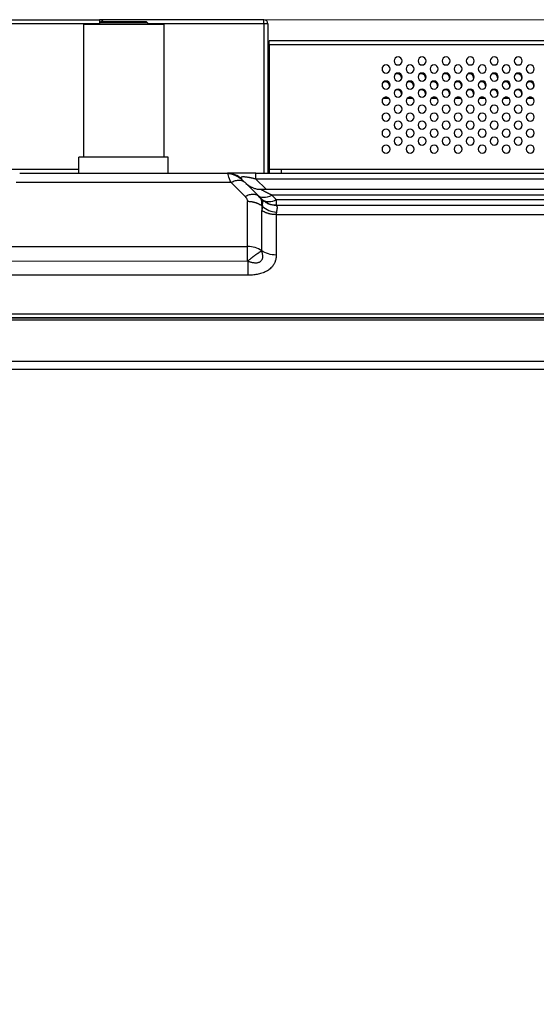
# Model space of a CAD drawing. Header units: millimetres. Extents: x 0 to 1118, y 0 to 864.
# Tile 53 of 256: x 432 to 458, y 647 to 696. Entities that reach past the tile are written whole.
import ezdxf

# ---------------------------------------------------------------- set-up
doc = ezdxf.new("R2010")
doc.units = ezdxf.units.MM
doc.styles.add('SLDTEXTSTYLE5', font='TXT', dxfattribs={"width": 0.75})
doc.dimstyles.new('SLDDIMSTYLE5', dxfattribs={"dimtxt": 4.7625, "dimasz": 3.556, "dimexe": 0, "dimexo": 0.0625, "dimgap": 1.190625, "dimtad": 1, "dimlfac": 5, "dimrnd": 1e-09, "dimzin": 4, "dimdsep": 46, "dimtxsty": 'SLDTEXTSTYLE5', "dimsah": 1, "dimcen": 0.09, "dimadec": 0, "dimazin": 1, "dimtfac": 1, "dimtofl": 0, "dimtmove": 0, "dimatfit": 3, "dimfxl": 1, "dimfrac": 2, "dimtolj": 1, "dimtzin": 12, "dimarcsym": 0})

# ---------------------------------------------------------------- blocks, each defined once
blk = doc.blocks.new('_D_13')
at = {"color": 7, "linetype": 'Continuous', "lineweight": 0}
for p, q in [((436.842, 696.328), (570.57, 696.328)), ((569.57, 696.328), (569.57, 678.888)), ((550.562, 678.888), (570.57, 678.888)), ((569.57, 678.888), (569.57, 595.687))]:
    blk.add_line(p, q, dxfattribs=at)
at = {"color": 7, "linetype": 'Continuous', "lineweight": 18}
for points in [[(569.57, 696.328), (569.189, 692.772), (569.951, 692.772)], [(569.57, 678.888), (569.951, 682.444), (569.189, 682.444)]]:
    blk.add_solid(points, dxfattribs=at)
at = {"color": 7, "linetype": 'Continuous', "lineweight": 18, "char_height": 4.7625, "attachment_point": 1, "rotation": 90, "style": 'SLDTEXTSTYLE5'}
for s, insert in [('(to Speaker Cover)', (563.431, 611.518)), ('87.20', (563.431, 595.687))]:
    blk.add_mtext(s, dxfattribs=dict(at, insert=insert))

msp = doc.modelspace()

# ---------------------------------------------------------------- linework, layer by layer
at = {"color": 7, "linetype": 'Continuous', "lineweight": 25}
for p, q in [((278.242, 696.3279), (435.842, 696.3279)), ((435.842, 696.3279), (435.842, 696.1279)), ((444.042, 696.3279), (435.842, 696.3279)), ((435.843, 696.1679), (435.903, 696.2279)), ((437.043, 696.1679), (435.843, 696.1679)), ((435.843, 696.1679), (435.843, 696.0879)), ((437.043, 696.2279), (435.903, 696.2279)), ((438.183, 696.2279), (437.043, 696.2279)), ((438.243, 696.1679), (437.043, 696.1679)), ((438.243, 696.1679), (438.183, 696.2279)), ((438.243, 696.1679), (438.243, 696.0879)), ((444.042, 696.1279), (444.042, 696.3279)), ((435.043, 696.0879), (435.043, 689.4679)), ((439.043, 696.0879), (435.043, 696.0879)), ((439.043, 696.0879), (439.043, 689.4679)), ((444.042, 696.1279), (444.042, 688.6679)), ((444.242, 696.1279), (444.042, 696.1279)), ((444.242, 696.1279), (444.242, 688.6679)), ((506.7014, 695.2679), (444.3086, 695.2679)), ((444.3086, 695.0679), (444.3086, 695.2679)), ((444.242, 695.0679), (444.3086, 695.0679)), ((444.3086, 694.8679), (444.242, 694.8679)), ((444.3086, 695.0679), (444.3086, 688.8679)), ((450.0073, 692.4194), (450.2683, 692.4194)), ((450.1865, 692.4618), (450.0891, 692.4618)), ((451.2073, 692.4194), (451.4683, 692.4194)), ((451.3865, 692.4618), (451.2891, 692.4618)), ((452.4073, 692.4194), (452.6683, 692.4194)), ((452.5865, 692.4618), (452.4891, 692.4618)), ((453.6073, 692.4194), (453.8683, 692.4194)), ((453.7865, 692.4618), (453.6891, 692.4618)), ((454.8073, 692.4194), (455.0683, 692.4194)), ((454.9865, 692.4618), (454.8891, 692.4618)), ((456.0073, 692.4194), (456.2683, 692.4194)), ((456.1865, 692.4618), (456.0891, 692.4618)), ((457.2073, 692.4194), (457.416, 692.4194)), ((457.3865, 692.4618), (457.2891, 692.4618)), ((457.416, 692.4519), (457.416, 692.4194)), ((444.3086, 692.1436), (444.242, 692.0965)), ((434.813, 688.6679), (434.813, 689.4679)), ((439.273, 689.4679), (434.813, 689.4679)), ((439.273, 688.6679), (439.273, 689.4679)), ((279.273, 688.8679), (434.813, 688.8679)), ((444.3086, 689.258), (444.242, 689.2365)), ((444.3086, 688.8679), (444.3086, 688.6679)), ((444.3086, 688.8679), (444.9086, 688.8679)), ((444.9086, 688.8679), (444.9086, 688.6679)), ((444.9086, 688.8679), (505.2654, 688.8679)), ((431.8578, 688.6679), (442.2282, 688.6679)), ((442.2388, 688.6411), (442.2282, 688.6679)), ((442.8709, 688.4333), (442.8621, 688.4412)), ((443.6424, 688.6679), (539.7637, 688.6679)), ((539.7637, 688.375), (443.6424, 688.375)), ((442.4039, 688.1992), (431.6821, 688.1992)), ((442.4039, 688.1992), (443.1039, 687.4992)), ((443.111, 688.1992), (443.0495, 688.2379)), ((443.811, 687.4992), (443.111, 688.1992)), ((443.2319, 688.0806), (443.2491, 688.0617)), ((443.8566, 687.8679), (499.5764, 687.8679)), ((443.8239, 687.4792), (443.75, 687.5485)), ((443.811, 687.4992), (443.7504, 687.5374)), ((443.8345, 687.4624), (443.811, 687.4992)), ((443.811, 687.4992), (443.9678, 687.3425)), ((444.0176, 687.296), (443.9761, 687.3335)), ((444.6566, 687.3607), (444.4424, 687.575)), ((499.5764, 687.575), (444.4424, 687.575)), ((444.6566, 687.3607), (499.5764, 687.3607)), ((443.2282, 685.0093), (443.2282, 687.2506)), ((443.9353, 687.0436), (443.9678, 687.0111)), ((444.6566, 687.0679), (540.5151, 687.0679)), ((443.9421, 684.7974), (443.945, 686.8095)), ((444.6565, 686.5992), (444.6565, 684.585)), ((540.5151, 686.5992), (444.6565, 686.5992)), ((430.8578, 685.0093), (443.2283, 685.0093)), ((443.2282, 684.2768), (443.2282, 685.0093)), ((430.8577, 684.2932), (443.2352, 684.2768)), ((443.2424, 683.5751), (430.8578, 683.5751)), ((164.499, 681.4679), (549.587, 681.4679)), ((547.742, 681.4279), (166.342, 681.4279)), ((168.6152, 681.6436), (545.4708, 681.6436)), ((547.742, 681.3279), (166.342, 681.3279)), ((166.342, 679.2879), (547.742, 679.2879)), ((166.342, 678.8879), (547.742, 678.8879))]:
    msp.add_line(p, q, dxfattribs=at)
at = {"color": 8, "linetype": 'Continuous', "lineweight": 25}
for p, q in [((435.842, 696.1279), (278.243, 696.1279)), ((435.842, 696.1279), (435.842, 696.0879)), ((444.042, 696.1279), (438.243, 696.1279)), ((506.5767, 695.0679), (444.3086, 695.0679)), ((457.5228, 692.3439), (457.416, 692.4194)), ((444.3086, 692.0277), (444.242, 691.9806)), ((444.1495, 687.8679), (443.6424, 688.375))]:
    msp.add_line(p, q, dxfattribs=at)
at = {"color": 7, "linetype": 'Continuous', "lineweight": 25, "flags": 128}
for points in [[(450.9086, 693.4279), (450.8934, 693.3513), (450.8835, 693.3308)], [(452.1086, 693.4279), (452.0934, 693.3513), (452.0835, 693.3308)], [(453.3086, 693.4279), (453.2934, 693.3513), (453.2835, 693.3308)], [(454.5086, 693.4279), (454.4934, 693.3513), (454.4835, 693.3308)], [(455.7086, 693.4279), (455.6934, 693.3513), (455.6835, 693.3308)], [(456.9086, 693.4279), (456.8934, 693.3513), (456.8835, 693.3308)], [(450.3086, 693.0279), (450.2934, 692.9513), (450.2835, 692.9308)], [(451.5086, 693.0279), (451.4934, 692.9513), (451.4835, 692.9308)], [(452.7086, 693.0279), (452.6934, 692.9513), (452.6835, 692.9308)], [(453.9086, 693.0279), (453.8934, 692.9513), (453.8835, 692.9308)], [(455.1086, 693.0279), (455.0934, 692.9513), (455.0835, 692.9308)], [(456.3086, 693.0279), (456.2934, 692.9513), (456.2835, 692.9308)], [(457.5086, 693.0279), (457.4934, 692.9513), (457.4835, 692.9308)], [(450.9086, 692.6279), (450.8934, 692.5513), (450.8835, 692.5308)], [(452.1086, 692.6279), (452.0934, 692.5513), (452.0835, 692.5308)], [(453.3086, 692.6279), (453.2934, 692.5513), (453.2835, 692.5308)], [(454.5086, 692.6279), (454.4934, 692.5513), (454.4835, 692.5308)], [(455.7086, 692.6279), (455.6934, 692.5513), (455.6835, 692.5308)], [(456.9086, 692.6279), (456.8934, 692.5513), (456.8835, 692.5308)], [(444.6566, 687.3607), (444.6566, 687.2948), (444.6566, 687.2364), (444.6566, 687.1859), (444.6566, 687.144), (444.6566, 687.1109), (444.6566, 687.0871), (444.6566, 687.0727), (444.6566, 687.0679)]]:
    msp.add_lwpolyline(points, dxfattribs=at)
at = {"color": 7, "linetype": 'Continuous', "lineweight": 25}
for centre, radius, start, end in [((435.842, 696.1279), 0.2, 30, 90), ((444.042, 696.1279), 0.2, 0, 90), ((450.7378, 694.2679), 0.2, 0, 180), ((450.7378, 694.2679), 0.2, 180, 0), ((451.9378, 694.2679), 0.2, 0, 180), ((451.9378, 694.2679), 0.2, 180, 0), ((453.1378, 694.2679), 0.2, 0, 180), ((453.1378, 694.2679), 0.2, 180, 0), ((454.3378, 694.2679), 0.2, 0, 180), ((454.3378, 694.2679), 0.2, 180, 0), ((455.5378, 694.2679), 0.2, 0, 180), ((455.5378, 694.2679), 0.2, 180, 0), ((456.7378, 694.2679), 0.2, 0, 180), ((456.7378, 694.2679), 0.2, 180, 0), ((450.1378, 693.8679), 0.2, 0, 180), ((450.1378, 693.8679), 0.2, 180, 0), ((451.3378, 693.8679), 0.2, 0, 180), ((451.3378, 693.8679), 0.2, 180, 0), ((452.5378, 693.8679), 0.2, 0, 180), ((452.5378, 693.8679), 0.2, 180, 0), ((453.7378, 693.8679), 0.2, 0, 180), ((453.7378, 693.8679), 0.2, 180, 0), ((454.9378, 693.8679), 0.2, 0, 180), ((454.9378, 693.8679), 0.2, 180, 0), ((456.1378, 693.8679), 0.2, 0, 180), ((456.1378, 693.8679), 0.2, 180, 0), ((457.3378, 693.8679), 0.2, 0, 180), ((457.3378, 693.8679), 0.2, 180, 0), ((450.1378, 693.0679), 0.2, 0, 180), ((450.1086, 693.0279), 0.2, 0, 136.76157), ((450.7378, 693.4679), 0.2, 0, 180), ((450.7378, 693.4679), 0.2, 180, 0), ((450.7086, 693.4279), 0.2, 0, 136.76157), ((451.3378, 693.0679), 0.2, 0, 180), ((451.3086, 693.0279), 0.2, 0, 136.76157), ((451.9378, 693.4679), 0.2, 0, 180), ((451.9378, 693.4679), 0.2, 180, 0), ((451.9086, 693.4279), 0.2, 0, 136.76157), ((452.5378, 693.0679), 0.2, 0, 180), ((452.5086, 693.0279), 0.2, 0, 136.76157), ((453.1378, 693.4679), 0.2, 0, 180), ((453.1378, 693.4679), 0.2, 180, 0), ((453.1086, 693.4279), 0.2, 0, 136.76157), ((453.7378, 693.0679), 0.2, 0, 180), ((453.7086, 693.0279), 0.2, 0, 136.76157), ((454.3378, 693.4679), 0.2, 0, 180), ((454.3378, 693.4679), 0.2, 180, 0), ((454.3086, 693.4279), 0.2, 0, 136.76157), ((454.9378, 693.0679), 0.2, 0, 180), ((454.9086, 693.0279), 0.2, 0, 136.76157), ((455.5378, 693.4679), 0.2, 0, 180), ((455.5378, 693.4679), 0.2, 180, 0), ((455.5086, 693.4279), 0.2, 0, 136.76157), ((456.1378, 693.0679), 0.2, 0, 180), ((456.1086, 693.0279), 0.2, 0, 136.76157), ((456.7378, 693.4679), 0.2, 0, 180), ((456.7378, 693.4679), 0.2, 180, 0), ((456.7086, 693.4279), 0.2, 0, 136.76157), ((457.3378, 693.0679), 0.2, 0, 180), ((457.3086, 693.0279), 0.2, 0, 136.76157), ((450.1378, 693.0679), 0.2, 180, 0), ((450.7378, 692.6679), 0.2, 0, 180), ((450.7086, 692.6279), 0.2, 0, 136.76157), ((451.3378, 693.0679), 0.2, 180, 0), ((451.9378, 692.6679), 0.2, 0, 180), ((451.9086, 692.6279), 0.2, 0, 136.76157), ((452.5378, 693.0679), 0.2, 180, 0), ((453.1378, 692.6679), 0.2, 0, 180), ((453.1086, 692.6279), 0.2, 0, 136.76157), ((453.7378, 693.0679), 0.2, 180, 0), ((454.3378, 692.6679), 0.2, 0, 180), ((454.3086, 692.6279), 0.2, 0, 136.76157), ((454.9378, 693.0679), 0.2, 180, 0), ((455.5378, 692.6679), 0.2, 0, 180), ((455.5086, 692.6279), 0.2, 0, 136.76157), ((456.1378, 693.0679), 0.2, 180, 0), ((456.7378, 692.6679), 0.2, 0, 180), ((456.7086, 692.6279), 0.2, 0, 136.76157), ((457.3378, 693.0679), 0.2, 180, 0), ((450.1378, 692.2679), 0.2, 0, 180), ((450.1378, 692.2679), 0.2, 180, 0), ((450.7378, 692.6679), 0.2, 180, 0), ((451.3378, 692.2679), 0.2, 0, 180), ((451.3378, 692.2679), 0.2, 180, 0), ((451.9378, 692.6679), 0.2, 180, 0), ((452.5378, 692.2679), 0.2, 0, 180), ((452.5378, 692.2679), 0.2, 180, 0), ((453.1378, 692.6679), 0.2, 180, 0), ((453.7378, 692.2679), 0.2, 0, 180), ((453.7378, 692.2679), 0.2, 180, 0), ((454.3378, 692.6679), 0.2, 180, 0), ((454.9378, 692.2679), 0.2, 0, 180), ((454.9378, 692.2679), 0.2, 180, 0), ((455.5378, 692.6679), 0.2, 180, 0), ((456.1378, 692.2679), 0.2, 0, 180), ((456.1378, 692.2679), 0.2, 180, 0), ((456.7378, 692.6679), 0.2, 180, 0), ((457.3378, 692.2679), 0.2, 0, 180), ((457.3378, 692.2679), 0.2, 180, 0), ((450.7378, 691.8679), 0.2, 0, 180), ((450.7378, 691.8679), 0.2, 180, 0), ((451.9378, 691.8679), 0.2, 0, 180), ((451.9378, 691.8679), 0.2, 180, 0), ((453.1378, 691.8679), 0.2, 0, 180), ((453.1378, 691.8679), 0.2, 180, 0), ((454.3378, 691.8679), 0.2, 0, 180), ((454.3378, 691.8679), 0.2, 180, 0), ((455.5378, 691.8679), 0.2, 0, 180), ((455.5378, 691.8679), 0.2, 180, 0), ((456.7378, 691.8679), 0.2, 0, 180), ((456.7378, 691.8679), 0.2, 180, 0), ((450.1378, 691.4679), 0.2, 0, 180), ((450.1378, 691.4679), 0.2, 180, 0), ((450.7378, 691.0679), 0.2, 0, 180), ((451.3378, 691.4679), 0.2, 0, 180), ((451.3378, 691.4679), 0.2, 180, 0), ((451.9378, 691.0679), 0.2, 0, 180), ((452.5378, 691.4679), 0.2, 0, 180), ((452.5378, 691.4679), 0.2, 180, 0), ((453.1378, 691.0679), 0.2, 0, 180), ((453.7378, 691.4679), 0.2, 0, 180), ((453.7378, 691.4679), 0.2, 180, 0), ((454.3378, 691.0679), 0.2, 0, 180), ((454.9378, 691.4679), 0.2, 0, 180), ((454.9378, 691.4679), 0.2, 180, 0), ((455.5378, 691.0679), 0.2, 0, 180), ((456.1378, 691.4679), 0.2, 0, 180), ((456.1378, 691.4679), 0.2, 180, 0), ((456.7378, 691.0679), 0.2, 0, 180), ((457.3378, 691.4679), 0.2, 0, 180), ((457.3378, 691.4679), 0.2, 180, 0), ((450.1378, 690.6679), 0.2, 0, 180), ((450.7378, 691.0679), 0.2, 180, 0), ((451.3378, 690.6679), 0.2, 0, 180), ((451.9378, 691.0679), 0.2, 180, 0), ((452.5378, 690.6679), 0.2, 0, 180), ((453.1378, 691.0679), 0.2, 180, 0), ((453.7378, 690.6679), 0.2, 0, 180), ((454.3378, 691.0679), 0.2, 180, 0), ((454.9378, 690.6679), 0.2, 0, 180), ((455.5378, 691.0679), 0.2, 180, 0), ((456.1378, 690.6679), 0.2, 0, 180), ((456.7378, 691.0679), 0.2, 180, 0), ((457.3378, 690.6679), 0.2, 0, 180), ((450.1378, 690.6679), 0.2, 180, 0), ((450.7378, 690.2679), 0.2, 0, 180), ((450.7378, 690.2679), 0.2, 180, 0), ((451.3378, 690.6679), 0.2, 180, 0), ((451.9378, 690.2679), 0.2, 0, 180), ((451.9378, 690.2679), 0.2, 180, 0), ((452.5378, 690.6679), 0.2, 180, 0), ((453.1378, 690.2679), 0.2, 0, 180), ((453.1378, 690.2679), 0.2, 180, 0), ((453.7378, 690.6679), 0.2, 180, 0), ((454.3378, 690.2679), 0.2, 0, 180), ((454.3378, 690.2679), 0.2, 180, 0), ((454.9378, 690.6679), 0.2, 180, 0), ((455.5378, 690.2679), 0.2, 0, 180), ((455.5378, 690.2679), 0.2, 180, 0), ((456.1378, 690.6679), 0.2, 180, 0), ((456.7378, 690.2679), 0.2, 0, 180), ((456.7378, 690.2679), 0.2, 180, 0), ((457.3378, 690.6679), 0.2, 180, 0), ((450.1378, 689.8679), 0.2, 0, 180), ((450.1378, 689.8679), 0.2, 180, 0), ((451.3378, 689.8679), 0.2, 0, 180), ((451.3378, 689.8679), 0.2, 180, 0), ((452.5378, 689.8679), 0.2, 0, 180), ((452.5378, 689.8679), 0.2, 180, 0), ((453.7378, 689.8679), 0.2, 0, 180), ((453.7378, 689.8679), 0.2, 180, 0), ((454.9378, 689.8679), 0.2, 0, 180), ((454.9378, 689.8679), 0.2, 180, 0), ((456.1378, 689.8679), 0.2, 0, 180), ((456.1378, 689.8679), 0.2, 180, 0), ((457.3378, 689.8679), 0.2, 0, 180), ((457.3378, 689.8679), 0.2, 180, 0), ((444.3031, 687.8684), 0.6186, 235.1431, 304.85693), ((443.2506, 683.7763), 1.2332, 55.89217, 91.036)]:
    msp.add_arc(centre, radius, start, end, dxfattribs=at)
for points, knots in [([(443.6424, 688.6679), (443.5351, 688.6679), (443.3288, 688.6679), (443.0414, 688.6679), (442.7938, 688.6679), (442.5879, 688.6679), (442.426, 688.6679), (442.3104, 688.6679), (442.242, 688.6679), (442.2282, 688.6679), (442.2282, 688.6679)], [0, 0, 0, 0, 0.142892, 0.2724181, 0.3924228, 0.5075947, 0.6228203, 0.7415381, 0.8664307, 1, 1, 1, 1]), ([(442.9353, 688.375), (442.8428, 688.4675), (442.7318, 688.5416), (442.49, 688.6418), (442.3591, 688.6679), (442.2282, 688.6679)], [0, 0, 0, 0, 0.5, 0.5, 1, 1, 1, 1]), ([(443.055, 688.2443), (443.0126, 688.285), (442.9159, 688.3775), (442.6936, 688.5295), (442.4566, 688.6252), (442.2915, 688.6375), (442.2388, 688.6414)], [0, 0, 0, 0, 0.2046014, 0.4657876, 0.8293777, 1, 1, 1, 1]), ([(442.3871, 688.6551), (442.3602, 688.6591), (442.3143, 688.6659), (442.3148, 688.6666), (442.3151, 688.6669)], [0, 0, 0, 0, 0.5871083, 1, 1, 1, 1]), ([(443.6424, 688.375), (443.6247, 688.3793), (443.5893, 688.3879), (443.5358, 688.4003), (443.4821, 688.4124), (443.4281, 688.424), (443.3738, 688.4351), (443.3191, 688.4457), (443.2644, 688.4556), (443.2099, 688.4646), (443.1562, 688.4724), (443.1045, 688.4784), (443.0565, 688.4823), (442.9998, 688.484), (442.9456, 688.4792), (442.9103, 688.4648), (442.8967, 688.4457), (442.8988, 688.4238), (442.9118, 688.4002), (442.9274, 688.3834), (442.9353, 688.375)], [0, 0, 0, 0, 0.0421003, 0.0838494, 0.1254013, 0.1668817, 0.2083926, 0.2500015, 0.2917648, 0.3337237, 0.3759469, 0.4182203, 0.4602833, 0.502132, 0.5851479, 0.6688517, 0.751885, 0.8343642, 0.9167754, 1, 1, 1, 1]), ([(443.6424, 688.375), (443.6424, 688.4675), (443.6424, 688.5416), (443.6424, 688.6418), (443.6424, 688.6679), (443.6424, 688.6679)], [0, 0, 0, 0, 0.5, 0.5, 1, 1, 1, 1]), ([(443.1495, 688.1607), (443.198, 688.1162), (443.281, 688.0398), (443.3823, 687.9908), (443.4245, 687.9704)], [0, 0, 0, 0, 0.5834301, 1, 1, 1, 1]), ([(443.5039, 687.9336), (443.4688, 687.9476), (443.4135, 687.9695), (443.3515, 688.004), (443.2951, 688.0381), (443.2449, 688.0734), (443.2334, 688.0814), (443.2274, 688.0856)], [0, 0, 0, 0, 0.2198185, 0.3464507, 0.4713617, 0.7266775, 1, 1, 1, 1]), ([(443.5042, 687.9348), (443.5562, 687.9165), (443.6701, 687.8763), (443.7909, 687.8708), (443.8566, 687.8679)], [0, 0, 0, 0, 0.4561036, 1, 1, 1, 1]), ([(444.4424, 687.575), (444.4244, 687.5836), (444.3881, 687.601), (444.3342, 687.627), (444.2807, 687.6531), (444.228, 687.679), (444.1767, 687.7047), (444.1273, 687.7297), (444.0804, 687.7538), (444.0364, 687.7767), (443.9958, 687.7981), (443.9593, 687.8175), (443.9273, 687.8345), (443.9003, 687.8486), (443.8791, 687.8593), (443.8635, 687.8665), (443.8589, 687.8674), (443.8566, 687.8679)], [0, 0, 0, 0, 0.0644564, 0.1301401, 0.1967058, 0.2638345, 0.3312403, 0.3986774, 0.465949, 0.5329178, 0.5995182, 0.6657693, 0.7317888, 0.7978066, 0.8641744, 0.9313711, 1, 1, 1, 1]), ([(443.1039, 687.4992), (443.1298, 687.4733), (443.1746, 687.4199), (443.2177, 687.3354), (443.2281, 687.2784), (443.2282, 687.2505)], [0, 0, 0, 0, 0.3576005, 0.6905106, 1, 1, 1, 1]), ([(443.7353, 687.575), (443.8066, 687.5037), (443.9108, 687.4656), (444.1576, 687.4656), (444.2999, 687.5037), (444.4424, 687.575)], [0, 0, 0, 0, 0.5, 0.5, 1, 1, 1, 1]), ([(443.9678, 687.3425), (443.9686, 687.3415), (443.9702, 687.3396), (443.9728, 687.3343), (443.9753, 687.3275), (443.9778, 687.3189), (443.9799, 687.3089), (443.9818, 687.2975), (443.9831, 687.2849), (443.9839, 687.271), (443.9839, 687.2562), (443.9832, 687.2404), (443.9815, 687.2238), (443.9788, 687.2066), (443.975, 687.1888), (443.9699, 687.1707), (443.9635, 687.1522), (443.9558, 687.1336), (443.9494, 687.1212), (443.9461, 687.115)], [0, 0, 0, 0, 0.05908062, 0.11798632, 0.17678673, 0.23553433, 0.29426639, 0.35300704, 0.41176943, 0.47055789, 0.52937014, 0.5881995, 0.64703702, 0.70587371, 0.76470268, 0.82352136, 0.88233363, 0.94115205, 1, 1, 1, 1]), ([(444.6566, 687.0679), (444.5257, 687.0679), (444.3949, 687.0939), (444.153, 687.1941), (444.0421, 687.2682), (443.9495, 687.3607)], [0, 0, 0, 0, 0.5, 0.5, 1, 1, 1, 1]), ([(443.9353, 687.0436), (443.9243, 687.0512), (443.9022, 687.0664), (443.8672, 687.0878), (443.831, 687.1081), (443.7935, 687.1272), (443.7548, 687.145), (443.715, 687.1615), (443.6741, 687.1768), (443.6323, 687.1907), (443.5896, 687.2032), (443.5461, 687.2143), (443.502, 687.2239), (443.4572, 687.2322), (443.412, 687.2389), (443.3664, 687.2442), (443.3205, 687.2479), (443.2744, 687.2503), (443.2436, 687.2506), (443.2282, 687.2507)], [0, 0, 0, 0, 0.0588577, 0.1176951, 0.1765165, 0.2353269, 0.2941313, 0.3529346, 0.411741, 0.4705542, 0.5293765, 0.588209, 0.6470509, 0.7058999, 0.7647511, 0.8235975, 0.8824297, 0.9412355, 1, 1, 1, 1]), ([(443.9461, 687.115), (443.9448, 687.1034), (443.9421, 687.08), (443.9376, 687.0557), (443.9353, 687.0436)], [0, 0, 0, 0, 0.5000029, 1, 1, 1, 1]), ([(443.9353, 687.0436), (443.9354, 687.0327), (443.9357, 687.0108), (443.9372, 686.9773), (443.9391, 686.9435), (443.9412, 686.9096), (443.9432, 686.8757), (443.9447, 686.8422), (443.9449, 686.8204), (443.945, 686.8094)], [0, 0, 0, 0, 0.1429011, 0.2857348, 0.4285754, 0.5714261, 0.7142666, 0.8571, 1, 1, 1, 1]), ([(443.9678, 687.0111), (443.9634, 686.9898), (443.957, 686.9457), (443.9513, 686.877), (443.9475, 686.8316), (443.9451, 686.8095)], [0, 0, 0, 0, 0.339817, 0.6719799, 1, 1, 1, 1]), ([(443.9461, 687.115), (443.9491, 687.1094), (443.9552, 687.0981), (443.9627, 687.0812), (443.9688, 687.0645), (443.9728, 687.0485), (443.9743, 687.0338), (443.9731, 687.0207), (443.9696, 687.0143), (443.9678, 687.0111)], [0, 0, 0, 0, 0.1407292, 0.284287, 0.4283021, 0.5712311, 0.712793, 0.8544822, 1, 1, 1, 1]), ([(443.9678, 687.0111), (444.0575, 686.9325), (444.1691, 686.8637), (444.4143, 686.7646), (444.5472, 686.7346), (444.6749, 686.7252)], [0, 0, 0, 0, 0.5, 0.5, 1, 1, 1, 1]), ([(444.6566, 687.0679), (444.6568, 687.0678), (444.6571, 687.0676), (444.6594, 687.0662), (444.6631, 687.0639), (444.6681, 687.0608), (444.6727, 687.058), (444.6749, 687.0566)], [0, 0, 0, 0, 0.19999807, 0.40000104, 0.59999987, 0.80000827, 1, 1, 1, 1]), ([(444.6749, 686.7252), (444.6781, 686.7356), (444.6844, 686.7564), (444.6925, 686.7861), (444.6994, 686.8146), (444.7052, 686.8417), (444.7099, 686.8675), (444.7133, 686.8919), (444.7156, 686.9148), (444.7168, 686.9362), (444.7168, 686.9561), (444.7156, 686.9743), (444.7133, 686.991), (444.7099, 687.0061), (444.7052, 687.0196), (444.6994, 687.0314), (444.6925, 687.0415), (444.6844, 687.0501), (444.6781, 687.0544), (444.6749, 687.0566)], [0, 0, 0, 0, 0.0588242, 0.1176472, 0.1764698, 0.2352925, 0.2941156, 0.3529393, 0.4117635, 0.470588, 0.5294126, 0.5882371, 0.6470612, 0.7058848, 0.7647078, 0.8235304, 0.8823529, 0.9411758, 1, 1, 1, 1]), ([(444.6565, 686.5992), (444.641, 686.5994), (444.6099, 686.5997), (444.5635, 686.6021), (444.5172, 686.6059), (444.4713, 686.6112), (444.4257, 686.6181), (444.3806, 686.6264), (444.3362, 686.6362), (444.2924, 686.6475), (444.2495, 686.6602), (444.2074, 686.6743), (444.1662, 686.6898), (444.1262, 686.7066), (444.0873, 686.7247), (444.0496, 686.7441), (444.0133, 686.7647), (443.9782, 686.7864), (443.9561, 686.8018), (443.9451, 686.8095)], [0, 0, 0, 0, 0.0588102, 0.1176316, 0.1764586, 0.2352875, 0.2941156, 0.3529419, 0.4117662, 0.470589, 0.5294112, 0.588234, 0.6470582, 0.7058845, 0.7647125, 0.8235413, 0.8823683, 0.9411898, 1, 1, 1, 1]), ([(444.6749, 686.7252), (444.6726, 686.7174), (444.6681, 686.7018), (444.6631, 686.6773), (444.6594, 686.652), (444.657, 686.6261), (444.6567, 686.6082), (444.6565, 686.5992)], [0, 0, 0, 0, 0.1999944, 0.4000024, 0.6000011, 0.8000042, 1, 1, 1, 1]), ([(443.9421, 684.7974), (443.9354, 684.7932), (443.9219, 684.785), (443.9001, 684.7711), (443.8769, 684.7562), (443.8524, 684.7402), (443.8266, 684.7231), (443.7996, 684.705), (443.7714, 684.6859), (443.7421, 684.666), (443.7117, 684.6451), (443.6804, 684.6234), (443.6483, 684.6008), (443.6153, 684.5775), (443.5816, 684.5533), (443.5474, 684.5284), (443.5126, 684.5028), (443.4774, 684.4764), (443.4419, 684.4493), (443.4062, 684.4216), (443.3704, 684.3932), (443.3347, 684.3641), (443.2991, 684.3344), (443.2637, 684.3041), (443.2405, 684.2835), (443.2289, 684.2732)], [0, 0, 0, 0, 0.0434642, 0.0869302, 0.1303977, 0.1738659, 0.2173343, 0.2608023, 0.3042695, 0.3477354, 0.3911995, 0.4346615, 0.4781214, 0.5215792, 0.5650352, 0.6084903, 0.6519454, 0.6954026, 0.7388643, 0.7823339, 0.8258159, 0.8693159, 0.9128407, 0.9563988, 1, 1, 1, 1]), ([(443.2424, 684.2761), (443.2628, 684.2699), (443.3033, 684.2575), (443.3646, 684.241), (443.4261, 684.2265), (443.4879, 684.2145), (443.5502, 684.2053), (443.6126, 684.1998), (443.6749, 684.1987), (443.7359, 684.2044), (443.7944, 684.2201), (443.8462, 684.2485), (443.8899, 684.2859), (443.9272, 684.3268), (443.9594, 684.3692), (443.9822, 684.4167), (443.9917, 684.4701), (443.9914, 684.5257), (443.9848, 684.5818), (443.9745, 684.6374), (443.9628, 684.6923), (443.9512, 684.7463), (443.9451, 684.7803), (443.9421, 684.7974)], [0, 0, 0, 0, 0.0470873, 0.0938603, 0.1405019, 0.1871494, 0.2339193, 0.2808804, 0.3280682, 0.3752199, 0.422144, 0.4708343, 0.5197193, 0.5685665, 0.6172674, 0.6658261, 0.7143507, 0.7630726, 0.810715, 0.858215, 0.9054361, 0.9525178, 1, 1, 1, 1]), ([(444.6565, 684.585), (444.6565, 684.5699), (444.6565, 684.5397), (444.6539, 684.4945), (444.6493, 684.4493), (444.6424, 684.4043), (444.6333, 684.3594), (444.6218, 684.3149), (444.6078, 684.2707), (444.5913, 684.2269), (444.5722, 684.1837), (444.5503, 684.1411), (444.5256, 684.0992), (444.498, 684.0583), (444.4676, 684.0184), (444.3996, 683.9393), (444.2736, 683.8298), (444.0622, 683.7148), (443.8657, 683.6497), (443.7067, 683.6149), (443.5923, 683.5964), (443.4764, 683.5838), (443.3596, 683.5762), (443.2815, 683.5754), (443.2424, 683.5751)], [0, 0, 0, 0, 0.0281314, 0.0562665, 0.0843989, 0.1125304, 0.1406681, 0.1688045, 0.1969356, 0.2250728, 0.2532257, 0.2813727, 0.3095102, 0.3376618, 0.3658234, 0.3939733, 0.5101674, 0.6263619, 0.7425695, 0.7940683, 0.8455602, 0.8970404, 0.9485199, 1, 1, 1, 1]), ([(444.6565, 684.585), (444.5239, 684.585), (444.3913, 684.6039), (444.1467, 684.6766), (444.0349, 684.7303), (443.9421, 684.7974)], [0, 0, 0, 0, 0.5, 0.5, 1, 1, 1, 1]), ([(443.2424, 684.2784), (443.2424, 684.1482), (443.2424, 684.018), (443.2424, 683.7775), (443.2424, 683.6672), (443.2424, 683.5751)], [0, 0, 0, 0, 0.5, 0.5, 1, 1, 1, 1])]:
    msp.add_open_spline(points, degree=3, knots=knots, dxfattribs=at)
at = {"color": 8, "linetype": 'Continuous', "lineweight": 25}
for points, knots in [([(442.232, 688.6576), (442.3655, 688.6474), (442.5968, 688.6295), (442.7768, 688.4881), (442.853, 688.4282)], [0, 0, 0, 0, 0.576677, 1, 1, 1, 1]), ([(442.4039, 688.1992), (442.3561, 688.327), (442.2843, 688.5189), (442.2436, 688.6289), (442.2393, 688.6397), (442.2388, 688.6411)], [0, 0, 0, 0, 0.6340749, 0.9524516, 1, 1, 1, 1]), ([(443.0495, 688.2379), (443.0279, 688.2536), (442.965, 688.2992), (442.8155, 688.3158), (442.618, 688.2924), (442.4753, 688.2303), (442.4039, 688.1992)], [0, 0, 0, 0, 0.1491005, 0.4327337, 0.7163668, 1, 1, 1, 1]), ([(443.7504, 687.5374), (443.7285, 687.5533), (443.6654, 687.5991), (443.5155, 687.6158), (443.318, 687.5924), (443.1753, 687.5303), (443.1039, 687.4992)], [0, 0, 0, 0, 0.1507567, 0.4338378, 0.7169189, 1, 1, 1, 1]), ([(443.9461, 687.115), (443.9456, 687.1896), (443.9446, 687.3227), (443.8682, 687.4197), (443.8345, 687.4624)], [0, 0, 0, 0, 0.5598488, 1, 1, 1, 1]), ([(444.6749, 687.0566), (444.6101, 687.0593), (444.4791, 687.0648), (444.2903, 687.123), (444.1331, 687.2007), (444.0519, 687.2719), (444.0202, 687.2996)], [0, 0, 0, 0, 0.27037074, 0.54658546, 0.82326541, 1, 1, 1, 1])]:
    msp.add_open_spline(points, degree=3, knots=knots, dxfattribs=at)

# ---------------------------------------------------------------- dimensions: what is measured, and where the dimension line sits
at = {"color": 7, "linetype": 'Continuous', "lineweight": 18}
dim = msp.add_linear_dim(base=(569.5702, 678.8879), p1=(435.842, 696.3279), p2=(549.562, 678.8879), angle=90, text='<>(to Speaker Cover)', dimstyle='SLDDIMSTYLE5', dxfattribs=at)
dim.commit()
dim.dimension.update_dxf_attribs({"geometry": '_D_13', "text_midpoint": (569.5702, 632.8879), "dimtype": 160})

doc.saveas('drawing.dxf')
